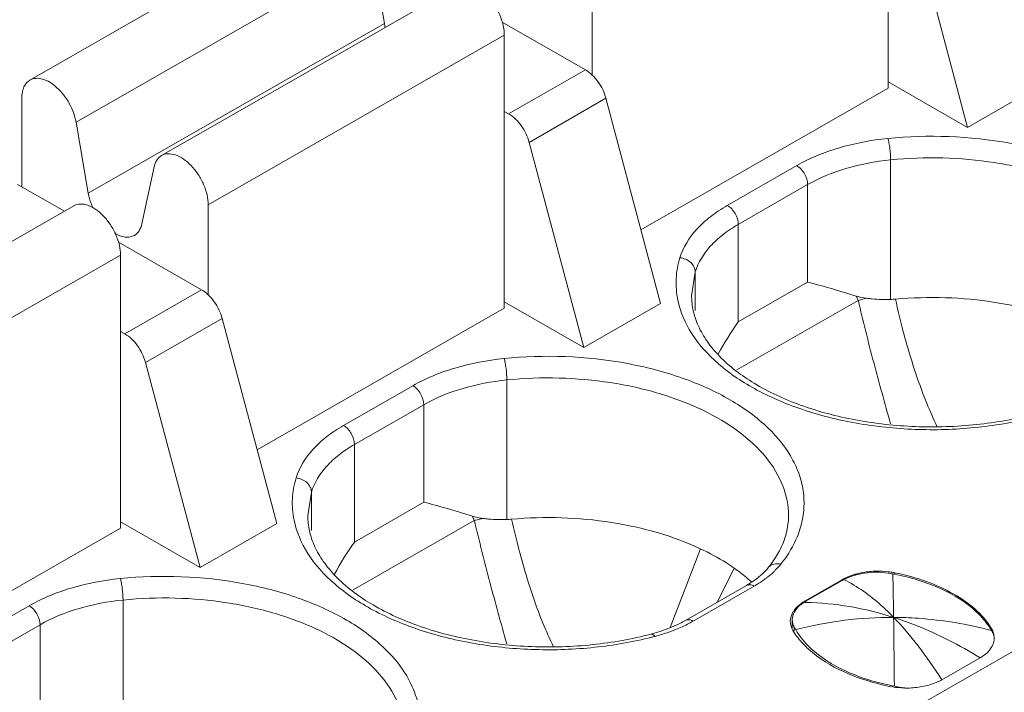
# Model space of a CAD drawing. Header units: centimetres. Extents: x -24.5 to 49.7, y -16.6 to 18.4.
# Tile 108 of 248: x -11.347 to -10.9, y -8.167 to -7.862. Entities that reach past the tile are written whole.
import ezdxf

# ---------------------------------------------------------------- set-up
doc = ezdxf.new("R2010")
doc.units = ezdxf.units.CM
doc.header["$MEASUREMENT"] = 0
doc.layers.add('layer 1', color=7, linetype='Continuous')

msp = doc.modelspace()

# ---------------------------------------------------------------- linework, layer by layer
at = {"layer": 'layer 1', "color": 1, "lineweight": 0}
msp.add_open_spline([(24.98821, 18.39808), (24.98821, 18.39808), (24.98821, -16.60193), (24.98821, -16.60193), (24.98821, -16.60193), (-24.51772, -16.60193), (-24.51772, -16.60193), (-24.51772, -16.60193), (-24.51772, 18.39808), (-24.51772, 18.39808), (-24.51772, 18.39808), (24.98821, 18.39808), (24.98821, 18.39808)], degree=3, knots=[0, 0, 0, 0, 0.25, 0.25, 0.25, 0.5, 0.5, 0.5, 0.75, 0.75, 0.75, 1, 1, 1, 1], dxfattribs=at)
at = {"layer": 'layer 1', "color": 5, "lineweight": 0}
msp.add_open_spline([(-23.26688, 17.18067), (-23.26688, 17.18067), (-23.26688, -15.60944), (-23.26688, -15.60944), (-23.26688, -15.60944), (23.98644, -15.60944), (23.98644, -15.60944)], degree=3, knots=[0, 0, 0, 0, 0.5, 0.5, 0.5, 1, 1, 1, 1], dxfattribs=at)
at = {"layer": 'layer 1', "lineweight": 9}
for points in [[(-15.1136, -11.88825), (-15.1136, -11.88825), (-7.7056, -7.63919), (-7.7056, -7.63919)], [(-7.69027, -7.64798), (-7.69027, -7.64798), (-15.09828, -11.89705), (-15.09828, -11.89705)], [(-15.01708, -11.94361), (-15.01708, -11.94361), (-7.61107, -7.6957), (-7.61107, -7.6957)], [(-7.57273, -7.75186), (-7.57273, -7.75186), (-14.96955, -11.9945), (-14.96955, -11.9945)], [(-10.95314, -7.89339), (-10.95314, -7.89339), (-10.95314, -7.76964), (-10.95314, -7.76964)], [(-10.88023, -7.89917), (-10.88023, -7.89917), (-10.90708, -7.79829), (-10.90708, -7.79829)], [(-11.342, -7.88977), (-11.342, -7.88977), (-11.20784, -7.81282), (-11.20784, -7.81282)], [(-10.94186, -7.81824), (-10.94186, -7.81824), (-10.91711, -7.9112), (-10.91711, -7.9112)], [(-11.18697, -7.8319), (-11.18697, -7.8319), (-11.32113, -7.90885), (-11.32113, -7.90885)], [(-11.18141, -7.86413), (-11.18141, -7.86413), (-11.18697, -7.8319), (-11.18697, -7.8319)], [(-14.93426, -12.08187), (-14.93426, -12.08187), (-7.53905, -7.84015), (-7.53905, -7.84015)], [(-11.28237, -7.92397), (-11.28237, -7.92397), (-11.14821, -7.84702), (-11.14821, -7.84702)], [(-11.0873, -7.84658), (-11.0873, -7.84658), (-11.0873, -7.88758), (-11.0873, -7.88758)], [(-11.31557, -7.94108), (-11.31557, -7.94108), (-11.18141, -7.86413), (-11.18141, -7.86413)], [(-11.18141, -7.86413), (-11.18132, -7.86467), (-11.18121, -7.86521), (-11.18108, -7.86574)], [(-11.09033, -7.88511), (-11.09033, -7.88511), (-11.12797, -7.86353), (-11.12797, -7.86353)], [(-11.12705, -7.86939), (-11.12705, -7.86939), (-11.26121, -7.94634), (-11.26121, -7.94634)], [(-11.12705, -7.99315), (-11.12705, -7.99315), (-11.12705, -7.86939), (-11.12705, -7.86939)], [(-11.12511, -7.90506), (-11.12511, -7.90506), (-11.09033, -7.88511), (-11.09033, -7.88511)], [(-14.9151, -12.1313), (-14.9151, -12.1313), (-7.52411, -7.89201), (-7.52411, -7.89201)], [(-10.95314, -7.89054), (-10.95314, -7.89054), (-10.91711, -7.9112), (-10.91711, -7.9112)], [(-11.06513, -7.95763), (-11.06513, -7.95763), (-10.95314, -7.89339), (-10.95314, -7.89339)], [(-10.91711, -7.9112), (-10.91711, -7.9112), (-10.89227, -7.89695), (-10.89227, -7.89695)], [(-11.34568, -7.93815), (-11.34568, -7.93815), (-11.34568, -7.89789), (-11.34568, -7.89789)], [(-11.08099, -7.89804), (-11.08099, -7.89804), (-11.11577, -7.91799), (-11.11577, -7.91799)], [(-11.05624, -7.991), (-11.05624, -7.991), (-11.08099, -7.89804), (-11.08099, -7.89804)], [(-11.12705, -7.90395), (-11.12705, -7.90395), (-11.12511, -7.90506), (-11.12511, -7.90506)], [(-11.32113, -7.90885), (-11.32113, -7.90885), (-11.31557, -7.94108), (-11.31557, -7.94108)], [(-11.11577, -7.91799), (-11.11577, -7.91799), (-11.09103, -8.01096), (-11.09103, -8.01096)], [(-10.95199, -7.92596), (-10.95199, -7.92596), (-10.95199, -7.9892), (-10.95199, -7.9892)], [(-11.29132, -7.955), (-11.29132, -7.955), (-11.28576, -7.92914), (-11.28576, -7.92914)], [(-11.026, -7.94658), (-11.026, -7.94658), (-10.99457, -7.92855), (-10.99457, -7.92855)], [(-11.32639, -7.94922), (-11.32639, -7.94922), (-11.34762, -7.93704), (-11.34762, -7.93704)], [(-10.9896, -7.93716), (-10.9896, -7.93716), (-11.02103, -7.95519), (-11.02103, -7.95519)], [(-10.9896, -7.98138), (-10.9896, -7.98138), (-10.9896, -7.93716), (-10.9896, -7.93716)], [(-11.45628, -8.02372), (-11.45628, -8.02372), (-11.32212, -7.94678), (-11.32212, -7.94678)], [(-11.26121, -7.94634), (-11.26121, -7.94634), (-11.26121, -7.98733), (-11.26121, -7.98733)], [(-11.02103, -7.95519), (-11.02103, -7.95519), (-11.02103, -7.99941), (-11.02103, -7.99941)], [(-11.26424, -7.98486), (-11.26424, -7.98486), (-11.30188, -7.96327), (-11.30188, -7.96327)], [(-11.30096, -7.96914), (-11.30096, -7.96914), (-11.43512, -8.04609), (-11.43512, -8.04609)], [(-11.30096, -8.0929), (-11.30096, -8.0929), (-11.30096, -7.96914), (-11.30096, -7.96914)], [(-11.04056, -7.97675), (-11.04056, -7.97675), (-11.04218, -7.9875), (-11.04218, -7.9875)], [(-11.04056, -7.99425), (-11.04056, -7.99425), (-11.04056, -7.97675), (-11.04056, -7.97675)], [(-11.02103, -7.99941), (-11.02103, -7.99941), (-10.9896, -7.98138), (-10.9896, -7.98138)], [(-11.29903, -8.00481), (-11.29903, -8.00481), (-11.26424, -7.98486), (-11.26424, -7.98486)], [(-11.12705, -7.99029), (-11.12705, -7.99029), (-11.09103, -8.01096), (-11.09103, -8.01096)], [(-10.96677, -7.98961), (-10.96677, -7.98961), (-11.02169, -8.02111), (-11.02169, -8.02111)], [(-10.96758, -7.98767), (-10.96732, -7.98832), (-10.96705, -7.98897), (-10.96677, -7.98961)], [(-10.96294, -7.98868), (-10.96294, -7.98868), (-10.96677, -7.98961), (-10.96677, -7.98961)], [(-10.95199, -7.9892), (-10.95127, -7.98918), (-10.95055, -7.98913), (-10.94982, -7.98907)], [(-14.88686, -12.20355), (-14.88686, -12.20355), (-7.54291, -7.99124), (-7.54291, -7.99124)], [(-11.23904, -8.05738), (-11.23904, -8.05738), (-11.12705, -7.99315), (-11.12705, -7.99315)], [(-11.09103, -8.01096), (-11.09103, -8.01096), (-11.05624, -7.991), (-11.05624, -7.991)], [(-11.2549, -7.99779), (-11.2549, -7.99779), (-11.28969, -8.01774), (-11.28969, -8.01774)], [(-11.23015, -8.09076), (-11.23015, -8.09076), (-11.2549, -7.99779), (-11.2549, -7.99779)], [(-11.02103, -7.99941), (-11.02437, -8.00406), (-11.0274, -8.00894), (-11.03008, -8.014)], [(-7.53917, -8.00091), (-7.53917, -8.00091), (-14.88585, -12.2148), (-14.88585, -12.2148)], [(-11.30096, -8.0037), (-11.30096, -8.0037), (-11.29903, -8.00481), (-11.29903, -8.00481)], [(-14.88518, -12.22255), (-14.88518, -12.22255), (-7.53658, -8.00757), (-7.53658, -8.00757)], [(-14.88501, -12.22285), (-14.88501, -12.22285), (-7.53646, -8.0079), (-7.53646, -8.0079)], [(-11.28969, -8.01774), (-11.28969, -8.01774), (-11.26494, -8.11071), (-11.26494, -8.11071)], [(-12.42393, -9.02486), (-12.42393, -9.02486), (-10.67985, -8.02449), (-10.67985, -8.02449)], [(-11.12591, -8.08896), (-11.12591, -8.08896), (-11.12591, -8.02571), (-11.12591, -8.02571)], [(-11.1999, -8.04633), (-11.1999, -8.04633), (-11.16848, -8.02831), (-11.16848, -8.02831)], [(-11.16351, -8.03691), (-11.16351, -8.03691), (-11.19493, -8.05494), (-11.19493, -8.05494)], [(-11.16351, -8.08113), (-11.16351, -8.08113), (-11.16351, -8.03691), (-11.16351, -8.03691)], [(-10.66991, -8.0417), (-10.66991, -8.0417), (-12.41399, -9.04207), (-12.41399, -9.04207)], [(-11.19493, -8.05494), (-11.19493, -8.05494), (-11.19493, -8.09916), (-11.19493, -8.09916)], [(-11.21447, -8.07651), (-11.21447, -8.07651), (-11.21609, -8.08725), (-11.21609, -8.08725)], [(-11.21447, -8.094), (-11.21447, -8.094), (-11.21447, -8.07651), (-11.21447, -8.07651)], [(-11.19493, -8.09916), (-11.19493, -8.09916), (-11.16351, -8.08113), (-11.16351, -8.08113)], [(-11.14149, -8.08742), (-11.14116, -8.08752), (-11.14083, -8.08762), (-11.14049, -8.0877)], [(-11.14149, -8.08742), (-11.14123, -8.08808), (-11.14096, -8.08871), (-11.14068, -8.08935)], [(-11.13686, -8.08843), (-11.13686, -8.08843), (-11.14068, -8.08935), (-11.14068, -8.08935)], [(-11.12591, -8.08896), (-11.12518, -8.08893), (-11.12446, -8.08888), (-11.12374, -8.08882)], [(-11.41295, -8.15713), (-11.41295, -8.15713), (-11.30096, -8.0929), (-11.30096, -8.0929)], [(-11.30096, -8.09004), (-11.30096, -8.09004), (-11.26494, -8.11071), (-11.26494, -8.11071)], [(-11.26494, -8.11071), (-11.26494, -8.11071), (-11.23015, -8.09076), (-11.23015, -8.09076)], [(-11.14068, -8.08935), (-11.14068, -8.08935), (-11.1956, -8.12086), (-11.1956, -8.12086)], [(-11.19493, -8.09916), (-11.19828, -8.10381), (-11.20131, -8.10869), (-11.20398, -8.11375)], [(-11.0382, -8.10222), (-11.0382, -8.10222), (-11.05196, -8.13798), (-11.05196, -8.13798)], [(-11.03047, -8.12635), (-11.03047, -8.12635), (-11.02288, -8.11101), (-11.02288, -8.11101)], [(-11.00727, -8.11058), (-11.00638, -8.10947), (-11.00553, -8.10832), (-11.00474, -8.10713)], [(-10.95306, -8.11264), (-10.95487, -8.11242), (-10.9567, -8.11233), (-10.95852, -8.11237)], [(-10.951, -8.11362), (-10.95172, -8.11348), (-10.95244, -8.11336), (-10.95317, -8.11325)], [(-10.95091, -8.11296), (-10.95162, -8.11283), (-10.95233, -8.11273), (-10.95306, -8.11264)], [(-10.95088, -8.11903), (-10.95092, -8.11722), (-10.95095, -8.11542), (-10.951, -8.11361)], [(-10.95022, -8.11377), (-10.95048, -8.11372), (-10.95074, -8.11367), (-10.951, -8.11362)], [(-10.95007, -8.11312), (-10.95034, -8.11306), (-10.95062, -8.11301), (-10.95091, -8.11296)], [(-10.95007, -8.11312), (-10.95007, -8.11312), (-10.95007, -8.11362), (-10.95007, -8.11362)], [(-11.045, -8.13469), (-11.045, -8.13469), (-11.01734, -8.11883), (-11.01734, -8.11883)], [(-11.01384, -8.11916), (-11.01384, -8.11916), (-11.04151, -8.13503), (-11.04151, -8.13503)], [(-11.01734, -8.11883), (-11.01652, -8.11835), (-11.01572, -8.11787), (-11.01494, -8.11736)], [(-11.01488, -8.11739), (-11.01503, -8.11725), (-11.01518, -8.11711), (-11.01534, -8.11698)], [(-10.97388, -8.1162), (-10.97388, -8.1162), (-10.99078, -8.12588), (-10.99078, -8.12588)], [(-10.99038, -8.12604), (-10.99038, -8.12604), (-10.97398, -8.11663), (-10.97398, -8.11663)], [(-10.97321, -8.1162), (-10.97347, -8.11635), (-10.97374, -8.11649), (-10.974, -8.11664)], [(-10.9739, -8.1162), (-10.9739, -8.1162), (-10.97398, -8.11663), (-10.97398, -8.11663)], [(-10.97339, -8.11592), (-10.97355, -8.11601), (-10.97372, -8.1161), (-10.97388, -8.1162)], [(-10.95065, -8.13331), (-10.95072, -8.12855), (-10.95079, -8.12379), (-10.95088, -8.11903)], [(-11.37381, -8.14608), (-11.37381, -8.14608), (-11.34239, -8.12806), (-11.34239, -8.12806)], [(-11.29982, -8.18871), (-11.29982, -8.18871), (-11.29982, -8.12546), (-11.29982, -8.12546)], [(-10.99078, -8.12588), (-10.99099, -8.12601), (-10.99121, -8.12614), (-10.99142, -8.12627)], [(-10.99039, -8.12604), (-10.99065, -8.12619), (-10.99091, -8.12634), (-10.99116, -8.1265)], [(-10.99043, -8.12651), (-10.99068, -8.12651), (-10.99092, -8.12651), (-10.99116, -8.1265)], [(-10.99078, -8.12588), (-10.99078, -8.12588), (-10.99078, -8.1265), (-10.99078, -8.1265)], [(-10.99039, -8.1265), (-10.99039, -8.1265), (-10.99039, -8.12604), (-10.99039, -8.12604)], [(-11.33742, -8.13667), (-11.33742, -8.13667), (-11.36885, -8.15469), (-11.36885, -8.15469)], [(-11.33742, -8.18088), (-11.33742, -8.18088), (-11.33742, -8.13667), (-11.33742, -8.13667)], [(-11.04408, -8.13642), (-11.04321, -8.13598), (-11.04235, -8.13551), (-11.04151, -8.13503)], [(-10.9974, -8.13414), (-10.99745, -8.13447), (-10.99747, -8.13481), (-10.99747, -8.13514)], [(-10.99653, -8.13372), (-10.99655, -8.13393), (-10.99656, -8.13414), (-10.99656, -8.13434)], [(-10.99656, -8.13814), (-10.99656, -8.13814), (-10.99656, -8.13434), (-10.99656, -8.13434)], [(-10.99656, -8.13434), (-10.99656, -8.13452), (-10.99655, -8.1347), (-10.99654, -8.13488)], [(-10.9957, -8.13954), (-10.9957, -8.13954), (-10.9957, -8.13765), (-10.9957, -8.13765)], [(-10.9957, -8.13765), (-10.99563, -8.13778), (-10.99556, -8.13792), (-10.99549, -8.13805)], [(-11.06063, -8.1409), (-11.06013, -8.14078), (-11.05965, -8.14064), (-11.05916, -8.1405)], [(-11.06031, -8.14232), (-11.05979, -8.14219), (-11.05927, -8.14206), (-11.05875, -8.14192)], [(-11.05916, -8.1405), (-11.05772, -8.1401), (-11.05631, -8.13965), (-11.05491, -8.13915)], [(-11.05875, -8.14192), (-11.05666, -8.14137), (-11.05458, -8.14074), (-11.05254, -8.14002)], [(-10.99684, -8.13818), (-10.99669, -8.13854), (-10.99652, -8.1389), (-10.99631, -8.13925)], [(-10.99631, -8.13925), (-10.99626, -8.13934), (-10.9962, -8.13945), (-10.99614, -8.13954)], [(-10.99549, -8.13805), (-10.99541, -8.13819), (-10.99534, -8.13833), (-10.99526, -8.13846)], [(-10.99526, -8.13846), (-10.99518, -8.13859), (-10.99511, -8.13873), (-10.99503, -8.13887)], [(-10.90628, -8.13927), (-10.90643, -8.13901), (-10.90658, -8.13875), (-10.90673, -8.13851)], [(-10.90641, -8.13927), (-10.90641, -8.13927), (-10.90641, -8.13816), (-10.90641, -8.13816)], [(-10.90605, -8.13968), (-10.90612, -8.13954), (-10.9062, -8.1394), (-10.90628, -8.13927)], [(-10.90561, -8.14053), (-10.90575, -8.14024), (-10.9059, -8.13996), (-10.90605, -8.13968)], [(-10.90538, -8.14048), (-10.90529, -8.14083), (-10.90522, -8.14118), (-10.90518, -8.14153)], [(-10.99061, -8.14639), (-10.99014, -8.14686), (-10.98966, -8.14731), (-10.98917, -8.14776)], [(-10.91146, -8.15164), (-10.91146, -8.15164), (-10.92878, -8.16157), (-10.92878, -8.16157)], [(-10.95249, -8.16459), (-10.95068, -8.16495), (-10.94885, -8.16518), (-10.94701, -8.16528)], [(-10.9524, -8.1641), (-10.95171, -8.16425), (-10.951, -8.16439), (-10.95031, -8.16452)], [(-10.95031, -8.16452), (-10.95031, -8.16452), (-10.94887, -8.16479), (-10.94887, -8.16479)], [(-10.94887, -8.16479), (-10.94887, -8.16479), (-10.94814, -8.16493), (-10.94814, -8.16493)], [(-10.94701, -8.16528), (-10.94609, -8.16534), (-10.94518, -8.16535), (-10.94426, -8.16534)], [(-10.94555, -8.16532), (-10.94555, -8.16532), (-10.94422, -8.16537), (-10.94422, -8.16537)]]:
    msp.add_open_spline(points, degree=3, dxfattribs=at)
for points, knots in [([(-11.12705, -7.86939), (-11.12705, -7.86788), (-11.12725, -7.86638), (-11.12759, -7.86491), (-11.12795, -7.86329), (-11.12848, -7.86173), (-11.12914, -7.86021), (-11.12981, -7.85863), (-11.13064, -7.85712), (-11.13158, -7.85568), (-11.1325, -7.85428), (-11.13353, -7.85294), (-11.13469, -7.85172), (-11.13576, -7.85059), (-11.13693, -7.84955), (-11.13822, -7.84866), (-11.13934, -7.84788), (-11.14056, -7.84722), (-11.14185, -7.84677), (-11.14295, -7.84639), (-11.14411, -7.84615), (-11.14528, -7.84621), (-11.14631, -7.84625), (-11.14733, -7.84652), (-11.14821, -7.84702)], [0, 0, 0, 0, 0.125, 0.125, 0.125, 0.25, 0.25, 0.25, 0.375, 0.375, 0.375, 0.5, 0.5, 0.5, 0.625, 0.625, 0.625, 0.75, 0.75, 0.75, 0.875, 0.875, 0.875, 1, 1, 1, 1]), ([(-11.08099, -7.89804), (-11.08171, -7.89534), (-11.08297, -7.89277), (-11.08463, -7.89046), (-11.08618, -7.88832), (-11.08807, -7.88641), (-11.09033, -7.88511)], [0, 0, 0, 0, 0.5, 0.5, 0.5, 1, 1, 1, 1]), ([(-11.34568, -7.89789), (-11.34568, -7.89699), (-11.34561, -7.89609), (-11.34544, -7.8952), (-11.34528, -7.89441), (-11.34506, -7.89363), (-11.34472, -7.89289), (-11.34442, -7.89223), (-11.34404, -7.89161), (-11.34356, -7.89106), (-11.34311, -7.89055), (-11.34259, -7.89011), (-11.342, -7.88977)], [0, 0, 0, 0, 0.25, 0.25, 0.25, 0.5, 0.5, 0.5, 0.75, 0.75, 0.75, 1, 1, 1, 1]), ([(-11.342, -7.88977), (-11.3412, -7.88932), (-11.34029, -7.88906), (-11.33936, -7.88898), (-11.33833, -7.88889), (-11.3373, -7.88903), (-11.3363, -7.88932), (-11.33514, -7.88964), (-11.33405, -7.89015), (-11.33302, -7.89076), (-11.33185, -7.89146), (-11.33076, -7.89229), (-11.32976, -7.89322), (-11.32751, -7.89526), (-11.32566, -7.89772), (-11.32418, -7.90039), (-11.32272, -7.90304), (-11.32164, -7.9059), (-11.32113, -7.90885)], [0, 0, 0, 0, 0.166667, 0.166667, 0.166667, 0.333333, 0.333333, 0.333333, 0.5, 0.5, 0.5, 0.666667, 0.666667, 0.666667, 0.833333, 0.833333, 0.833333, 1, 1, 1, 1]), ([(-11.12511, -7.90506), (-11.12285, -7.90636), (-11.12095, -7.90827), (-11.11941, -7.91041), (-11.11775, -7.91272), (-11.1165, -7.91529), (-11.11577, -7.91799)], [0, 0, 0, 0, 0.5, 0.5, 0.5, 1, 1, 1, 1]), ([(-10.81935, -7.99415), (-10.81849, -7.99157), (-10.81789, -7.9889), (-10.81757, -7.98619), (-10.81727, -7.98353), (-10.81724, -7.98083), (-10.81748, -7.97817), (-10.81774, -7.97546), (-10.81828, -7.97278), (-10.81909, -7.97019), (-10.81991, -7.96749), (-10.82102, -7.96488), (-10.82234, -7.96238), (-10.82523, -7.95693), (-10.82917, -7.95203), (-10.83363, -7.94773), (-10.83875, -7.94278), (-10.84457, -7.93862), (-10.8507, -7.93505), (-10.85764, -7.93102), (-10.86501, -7.92775), (-10.87257, -7.92508), (-10.88083, -7.92217), (-10.88933, -7.91998), (-10.89796, -7.9184), (-10.91615, -7.91506), (-10.93492, -7.9144), (-10.95329, -7.91624)], [0, 0, 0, 0, 0.111111, 0.111111, 0.111111, 0.222222, 0.222222, 0.222222, 0.333333, 0.333333, 0.333333, 0.444444, 0.444444, 0.444444, 0.555556, 0.555556, 0.555556, 0.666667, 0.666667, 0.666667, 0.777778, 0.777778, 0.777778, 0.888889, 0.888889, 0.888889, 1, 1, 1, 1]), ([(-10.95329, -7.91624), (-10.96082, -7.91699), (-10.9683, -7.9184), (-10.97558, -7.92057), (-10.98218, -7.92255), (-10.98861, -7.92514), (-10.99457, -7.92855)], [0, 0, 0, 0, 0.5, 0.5, 0.5, 1, 1, 1, 1]), ([(-10.95199, -7.92595), (-10.95199, -7.92421), (-10.95214, -7.92246), (-10.95235, -7.92073), (-10.95246, -7.91988), (-10.95259, -7.91903), (-10.95274, -7.91819), (-10.95287, -7.91753), (-10.95301, -7.91688), (-10.9532, -7.91623)], [0, 0, 0, 0, 0.333333, 0.333333, 0.333333, 0.666667, 0.666667, 0.666667, 1, 1, 1, 1]), ([(-11.28237, -7.92397), (-11.28149, -7.92347), (-11.28047, -7.92321), (-11.27944, -7.92316), (-11.27827, -7.92311), (-11.27711, -7.92334), (-11.27601, -7.92372), (-11.27471, -7.92418), (-11.2735, -7.92484), (-11.27238, -7.92562), (-11.27109, -7.9265), (-11.26992, -7.92754), (-11.26885, -7.92867), (-11.26769, -7.9299), (-11.26666, -7.93122), (-11.26573, -7.93264), (-11.2648, -7.93407), (-11.26397, -7.93558), (-11.26329, -7.93716), (-11.26264, -7.93867), (-11.26211, -7.94025), (-11.26174, -7.94186), (-11.26141, -7.94333), (-11.26121, -7.94484), (-11.26121, -7.94634)], [0, 0, 0, 0, 0.125, 0.125, 0.125, 0.25, 0.25, 0.25, 0.375, 0.375, 0.375, 0.5, 0.5, 0.5, 0.625, 0.625, 0.625, 0.75, 0.75, 0.75, 0.875, 0.875, 0.875, 1, 1, 1, 1]), ([(-11.28576, -7.92914), (-11.28553, -7.92805), (-11.28513, -7.92697), (-11.28451, -7.92602), (-11.28396, -7.92519), (-11.28323, -7.92446), (-11.28237, -7.92397)], [0, 0, 0, 0, 0.5, 0.5, 0.5, 1, 1, 1, 1]), ([(-10.95199, -7.92596), (-10.95886, -7.92664), (-10.96568, -7.92792), (-10.9723, -7.9299), (-10.97832, -7.93169), (-10.98418, -7.93405), (-10.9896, -7.93716)], [0, 0, 0, 0, 0.5, 0.5, 0.5, 1, 1, 1, 1]), ([(-10.82434, -7.9875), (-10.82434, -7.98292), (-10.82527, -7.9783), (-10.82692, -7.97399), (-10.82872, -7.96931), (-10.83138, -7.965), (-10.83453, -7.96112), (-10.83809, -7.95673), (-10.84229, -7.95289), (-10.84681, -7.9495), (-10.85192, -7.94568), (-10.85744, -7.94245), (-10.86318, -7.93968), (-10.86953, -7.93662), (-10.87613, -7.93413), (-10.88287, -7.93212), (-10.8901, -7.92995), (-10.89749, -7.92833), (-10.90494, -7.92718), (-10.91269, -7.92598), (-10.92051, -7.92529), (-10.92836, -7.92509), (-10.93625, -7.92489), (-10.94415, -7.92517), (-10.95199, -7.92596)], [0, 0, 0, 0, 0.125, 0.125, 0.125, 0.25, 0.25, 0.25, 0.375, 0.375, 0.375, 0.5, 0.5, 0.5, 0.625, 0.625, 0.625, 0.75, 0.75, 0.75, 0.875, 0.875, 0.875, 1, 1, 1, 1]), ([(-10.9896, -7.93716), (-10.9896, -7.93545), (-10.99018, -7.93378), (-10.99106, -7.93226), (-10.99193, -7.93075), (-10.9931, -7.9294), (-10.99457, -7.92855)], [0, 0, 0, 0, 0.5, 0.5, 0.5, 1, 1, 1, 1]), ([(-11.31557, -7.94108), (-11.31548, -7.94165), (-11.31536, -7.9422), (-11.31522, -7.94276), (-11.31478, -7.94451), (-11.31415, -7.94623), (-11.31338, -7.94787)], [0, 0, 0, 0, 0.5, 0.5, 0.5, 1, 1, 1, 1]), ([(-11.30096, -7.96914), (-11.30096, -7.96763), (-11.30116, -7.96613), (-11.30149, -7.96467), (-11.30186, -7.96305), (-11.30239, -7.96148), (-11.30305, -7.95996), (-11.30373, -7.95838), (-11.30455, -7.95687), (-11.30548, -7.95543), (-11.3064, -7.95403), (-11.30744, -7.95269), (-11.3086, -7.95147), (-11.30967, -7.95034), (-11.31085, -7.9493), (-11.31213, -7.94841), (-11.31326, -7.94763), (-11.31446, -7.94697), (-11.31576, -7.94652), (-11.31686, -7.94614), (-11.31803, -7.94591), (-11.31919, -7.94596), (-11.32021, -7.94601), (-11.32125, -7.94627), (-11.32212, -7.94678)], [0, 0, 0, 0, 0.125, 0.125, 0.125, 0.25, 0.25, 0.25, 0.375, 0.375, 0.375, 0.5, 0.5, 0.5, 0.625, 0.625, 0.625, 0.75, 0.75, 0.75, 0.875, 0.875, 0.875, 1, 1, 1, 1]), ([(-11.026, -7.94658), (-11.02867, -7.94812), (-11.03126, -7.94983), (-11.03369, -7.95173), (-11.03592, -7.95347), (-11.03802, -7.95538), (-11.03993, -7.95749), (-11.04328, -7.9612), (-11.04604, -7.96557), (-11.04749, -7.97031)], [0, 0, 0, 0, 0.333333, 0.333333, 0.333333, 0.666667, 0.666667, 0.666667, 1, 1, 1, 1]), ([(-11.026, -7.94658), (-11.02452, -7.94743), (-11.02335, -7.94877), (-11.02248, -7.95028), (-11.0216, -7.9518), (-11.02103, -7.95348), (-11.02103, -7.95519)], [0, 0, 0, 0, 0.5, 0.5, 0.5, 1, 1, 1, 1]), ([(-11.2947, -7.96016), (-11.29385, -7.95967), (-11.29312, -7.95895), (-11.29257, -7.95811), (-11.29194, -7.95717), (-11.29156, -7.95609), (-11.29132, -7.955)], [0, 0, 0, 0, 0.5, 0.5, 0.5, 1, 1, 1, 1]), ([(-11.30364, -7.9592), (-11.30217, -7.96007), (-11.30052, -7.96075), (-11.29881, -7.96093), (-11.29808, -7.96101), (-11.29735, -7.961), (-11.29662, -7.96086), (-11.29595, -7.96074), (-11.29529, -7.9605), (-11.2947, -7.96016)], [0, 0, 0, 0, 0.333333, 0.333333, 0.333333, 0.666667, 0.666667, 0.666667, 1, 1, 1, 1]), ([(-11.02103, -7.95519), (-11.02346, -7.95659), (-11.02581, -7.95814), (-11.02802, -7.95987), (-11.03005, -7.96145), (-11.03196, -7.96318), (-11.0337, -7.96511), (-11.03673, -7.96847), (-11.03925, -7.97245), (-11.04056, -7.97675)], [0, 0, 0, 0, 0.333333, 0.333333, 0.333333, 0.666667, 0.666667, 0.666667, 1, 1, 1, 1]), ([(-11.04749, -7.97031), (-11.04843, -7.9734), (-11.049, -7.97662), (-11.04916, -7.97986), (-11.04932, -7.98308), (-11.04907, -7.98631), (-11.04843, -7.98946)], [0, 0, 0, 0, 0.5, 0.5, 0.5, 1, 1, 1, 1]), ([(-11.04056, -7.97675), (-11.04056, -7.97599), (-11.04075, -7.97521), (-11.04109, -7.9745), (-11.04145, -7.97374), (-11.04197, -7.97306), (-11.04259, -7.97248), (-11.04392, -7.97126), (-11.04571, -7.97048), (-11.04749, -7.97031)], [0, 0, 0, 0, 0.333333, 0.333333, 0.333333, 0.666667, 0.666667, 0.666667, 1, 1, 1, 1]), ([(-10.96758, -7.98767), (-10.97152, -7.98647), (-10.97547, -7.98528), (-10.97941, -7.98414), (-10.98279, -7.98316), (-10.98619, -7.98222), (-10.9896, -7.98138)], [0, 0, 0, 0, 0.5, 0.5, 0.5, 1, 1, 1, 1]), ([(-11.2549, -7.99779), (-11.25563, -7.99509), (-11.25688, -7.99251), (-11.25854, -7.99022), (-11.26008, -7.98807), (-11.26198, -7.98616), (-11.26424, -7.98486)], [0, 0, 0, 0, 0.5, 0.5, 0.5, 1, 1, 1, 1]), ([(-11.04843, -7.98946), (-11.04734, -7.99479), (-11.04511, -7.99992), (-11.04218, -8.00455), (-11.03886, -8.00978), (-11.03466, -8.01437), (-11.03, -8.01841), (-11.02468, -8.02303), (-11.01876, -8.02693), (-11.01256, -8.03026), (-11.00561, -8.034), (-10.9983, -8.03702), (-10.9908, -8.03948), (-10.98267, -8.04215), (-10.97434, -8.04414), (-10.96591, -8.04555), (-10.9571, -8.04704), (-10.94818, -8.04789), (-10.93924, -8.04816), (-10.93024, -8.04843), (-10.92122, -8.0481), (-10.91225, -8.04715), (-10.90354, -8.04622), (-10.89489, -8.04472), (-10.8864, -8.04258)], [0, 0, 0, 0, 0.125, 0.125, 0.125, 0.25, 0.25, 0.25, 0.375, 0.375, 0.375, 0.5, 0.5, 0.5, 0.625, 0.625, 0.625, 0.75, 0.75, 0.75, 0.875, 0.875, 0.875, 1, 1, 1, 1]), ([(-11.04218, -7.9875), (-11.04218, -7.9898), (-11.04192, -7.99211), (-11.04142, -7.99437), (-11.04089, -7.99675), (-11.0401, -7.99907), (-11.0391, -8.00129), (-11.03801, -8.0037), (-11.03667, -8.006), (-11.03516, -8.00816), (-11.0335, -8.01055), (-11.03163, -8.01278), (-11.02962, -8.01487), (-11.02498, -8.01966), (-11.0196, -8.02371), (-11.01388, -8.02718), (-11.00723, -8.03121), (-11.00014, -8.03446), (-10.99284, -8.0371), (-10.98473, -8.04004), (-10.97637, -8.04224), (-10.9679, -8.04383), (-10.95894, -8.0455), (-10.94984, -8.04648), (-10.94073, -8.04683), (-10.9315, -8.04718), (-10.92226, -8.04689), (-10.91307, -8.04593), (-10.90418, -8.04499), (-10.89535, -8.04343), (-10.88672, -8.04116)], [0, 0, 0, 0, 0.1, 0.1, 0.1, 0.2, 0.2, 0.2, 0.3, 0.3, 0.3, 0.4, 0.4, 0.4, 0.5, 0.5, 0.5, 0.6, 0.6, 0.6, 0.7, 0.7, 0.7, 0.8, 0.8, 0.8, 0.9, 0.9, 0.9, 1, 1, 1, 1]), ([(-10.96294, -7.98868), (-10.96335, -7.98862), (-10.96375, -7.98856), (-10.96415, -7.98848), (-10.96531, -7.98828), (-10.96646, -7.98801), (-10.96758, -7.98767)], [0, 0, 0, 0, 0.5, 0.5, 0.5, 1, 1, 1, 1]), ([(-10.96671, -7.98959), (-10.96449, -7.999), (-10.96215, -8.00838), (-10.95968, -8.01772), (-10.95722, -8.02702), (-10.95462, -8.03629), (-10.95207, -8.04555)], [0, 0, 0, 0, 0.5, 0.5, 0.5, 1, 1, 1, 1]), ([(-10.96294, -7.98868), (-10.96208, -7.9888), (-10.96121, -7.98891), (-10.96033, -7.98899), (-10.95756, -7.98925), (-10.95477, -7.98931), (-10.95199, -7.9892)], [0, 0, 0, 0, 0.5, 0.5, 0.5, 1, 1, 1, 1]), ([(-10.86429, -8.00246), (-10.87043, -7.99958), (-10.87683, -7.99722), (-10.88334, -7.9953), (-10.8903, -7.99324), (-10.8974, -7.99168), (-10.90458, -7.99055), (-10.91951, -7.98821), (-10.93479, -7.98774), (-10.94982, -7.98907)], [0, 0, 0, 0, 0.333333, 0.333333, 0.333333, 0.666667, 0.666667, 0.666667, 1, 1, 1, 1]), ([(-10.94982, -7.98907), (-10.94875, -7.99401), (-10.94757, -7.99893), (-10.94627, -8.00382), (-10.9453, -8.00749), (-10.94426, -8.01114), (-10.94315, -8.01476), (-10.94206, -8.01839), (-10.94089, -8.02201), (-10.93964, -8.02558), (-10.93839, -8.02916), (-10.93706, -8.03271), (-10.93562, -8.03622), (-10.93418, -8.03972), (-10.93264, -8.04319), (-10.93102, -8.04662)], [0, 0, 0, 0, 0.2, 0.2, 0.2, 0.4, 0.4, 0.4, 0.6, 0.6, 0.6, 0.8, 0.8, 0.8, 1, 1, 1, 1]), ([(-11.29903, -8.00481), (-11.29676, -8.00611), (-11.29487, -8.00802), (-11.29332, -8.01017), (-11.29166, -8.01247), (-11.2904, -8.01504), (-11.28969, -8.01774)], [0, 0, 0, 0, 0.5, 0.5, 0.5, 1, 1, 1, 1]), ([(-11.1272, -8.01599), (-11.13473, -8.01674), (-11.14222, -8.01816), (-11.14949, -8.02033), (-11.1561, -8.02229), (-11.16253, -8.02489), (-11.16848, -8.02831)], [0, 0, 0, 0, 0.5, 0.5, 0.5, 1, 1, 1, 1]), ([(-10.99326, -8.0939), (-10.99241, -8.09132), (-10.9918, -8.08864), (-10.99149, -8.08594), (-10.99118, -8.08328), (-10.99114, -8.08058), (-10.9914, -8.07791), (-10.99165, -8.07521), (-10.9922, -8.07254), (-10.99299, -8.06995), (-10.99382, -8.06724), (-10.99493, -8.06463), (-10.99625, -8.06214), (-10.99915, -8.05668), (-11.00308, -8.05179), (-11.00754, -8.04748), (-11.01267, -8.04253), (-11.01847, -8.03837), (-11.02461, -8.0348), (-11.03156, -8.03077), (-11.03892, -8.02749), (-11.04648, -8.02483), (-11.05474, -8.02192), (-11.06324, -8.01973), (-11.07187, -8.01815), (-11.09006, -8.01481), (-11.10883, -8.01415), (-11.1272, -8.01599)], [0, 0, 0, 0, 0.111111, 0.111111, 0.111111, 0.222222, 0.222222, 0.222222, 0.333333, 0.333333, 0.333333, 0.444444, 0.444444, 0.444444, 0.555556, 0.555556, 0.555556, 0.666667, 0.666667, 0.666667, 0.777778, 0.777778, 0.777778, 0.888889, 0.888889, 0.888889, 1, 1, 1, 1]), ([(-11.12591, -8.02571), (-11.12591, -8.02396), (-11.12604, -8.02221), (-11.12626, -8.02047), (-11.12637, -8.01962), (-11.1265, -8.01878), (-11.12665, -8.01794), (-11.12678, -8.01728), (-11.12692, -8.01662), (-11.12712, -8.01598)], [0, 0, 0, 0, 0.333333, 0.333333, 0.333333, 0.666667, 0.666667, 0.666667, 1, 1, 1, 1]), ([(-11.12591, -8.02571), (-11.13277, -8.0264), (-11.13959, -8.02767), (-11.14622, -8.02965), (-11.15223, -8.03144), (-11.15808, -8.03381), (-11.16351, -8.03691)], [0, 0, 0, 0, 0.5, 0.5, 0.5, 1, 1, 1, 1]), ([(-10.99825, -8.08725), (-10.99825, -8.08266), (-10.99918, -8.07805), (-11.00083, -8.07374), (-11.00263, -8.06906), (-11.00529, -8.06475), (-11.00844, -8.06087), (-11.01201, -8.05648), (-11.0162, -8.05264), (-11.02072, -8.04925), (-11.02583, -8.04543), (-11.03135, -8.0422), (-11.03709, -8.03943), (-11.04343, -8.03637), (-11.05004, -8.03388), (-11.05678, -8.03187), (-11.06401, -8.0297), (-11.07139, -8.02808), (-11.07885, -8.02693), (-11.0866, -8.02573), (-11.09443, -8.02504), (-11.10226, -8.02484), (-11.11015, -8.02463), (-11.11806, -8.02492), (-11.12591, -8.02571)], [0, 0, 0, 0, 0.125, 0.125, 0.125, 0.25, 0.25, 0.25, 0.375, 0.375, 0.375, 0.5, 0.5, 0.5, 0.625, 0.625, 0.625, 0.75, 0.75, 0.75, 0.875, 0.875, 0.875, 1, 1, 1, 1]), ([(-11.16351, -8.03691), (-11.16351, -8.03521), (-11.16409, -8.03352), (-11.16496, -8.03201), (-11.16584, -8.0305), (-11.167, -8.02915), (-11.16848, -8.02831)], [0, 0, 0, 0, 0.5, 0.5, 0.5, 1, 1, 1, 1]), ([(-11.1999, -8.04633), (-11.20258, -8.04787), (-11.20517, -8.04958), (-11.2076, -8.05148), (-11.20983, -8.05322), (-11.21193, -8.05513), (-11.21384, -8.05724), (-11.21719, -8.06095), (-11.21995, -8.06531), (-11.22139, -8.07006)], [0, 0, 0, 0, 0.333333, 0.333333, 0.333333, 0.666667, 0.666667, 0.666667, 1, 1, 1, 1]), ([(-11.1999, -8.04633), (-11.19843, -8.04718), (-11.19727, -8.04852), (-11.19639, -8.05003), (-11.19552, -8.05155), (-11.19493, -8.05324), (-11.19493, -8.05494)], [0, 0, 0, 0, 0.5, 0.5, 0.5, 1, 1, 1, 1]), ([(-11.19493, -8.05494), (-11.19737, -8.05633), (-11.19972, -8.05789), (-11.20193, -8.05962), (-11.20396, -8.0612), (-11.20587, -8.06293), (-11.2076, -8.06486), (-11.21065, -8.06823), (-11.21316, -8.07219), (-11.21447, -8.07651)], [0, 0, 0, 0, 0.333333, 0.333333, 0.333333, 0.666667, 0.666667, 0.666667, 1, 1, 1, 1]), ([(-11.22139, -8.07006), (-11.22233, -8.07315), (-11.22291, -8.07637), (-11.22307, -8.07961), (-11.22323, -8.08283), (-11.22298, -8.08607), (-11.22234, -8.08921)], [0, 0, 0, 0, 0.5, 0.5, 0.5, 1, 1, 1, 1]), ([(-11.22139, -8.07006), (-11.21962, -8.07023), (-11.21782, -8.07101), (-11.2165, -8.07224), (-11.21587, -8.07281), (-11.21535, -8.07349), (-11.215, -8.07425), (-11.21467, -8.07496), (-11.21447, -8.07574), (-11.21447, -8.07651)], [0, 0, 0, 0, 0.333333, 0.333333, 0.333333, 0.666667, 0.666667, 0.666667, 1, 1, 1, 1]), ([(-11.14149, -8.08742), (-11.14544, -8.08622), (-11.14937, -8.08503), (-11.15333, -8.08389), (-11.15671, -8.08291), (-11.16009, -8.08197), (-11.16351, -8.08113)], [0, 0, 0, 0, 0.5, 0.5, 0.5, 1, 1, 1, 1]), ([(-11.21609, -8.08725), (-11.21609, -8.08956), (-11.21583, -8.09187), (-11.21533, -8.09413), (-11.21481, -8.09651), (-11.21401, -8.09883), (-11.21301, -8.10105), (-11.21192, -8.10346), (-11.21058, -8.10575), (-11.20907, -8.10792), (-11.20741, -8.1103), (-11.20554, -8.11253), (-11.20353, -8.11462), (-11.1989, -8.11941), (-11.1935, -8.12346), (-11.18779, -8.12693), (-11.18114, -8.13096), (-11.17405, -8.13421), (-11.16675, -8.13686), (-11.15865, -8.13979), (-11.15028, -8.14199), (-11.14182, -8.14357), (-11.13284, -8.14525), (-11.12375, -8.14624), (-11.11464, -8.14658), (-11.10542, -8.14694), (-11.09617, -8.14664), (-11.08698, -8.14568), (-11.0781, -8.14474), (-11.06926, -8.14317), (-11.06063, -8.1409)], [0, 0, 0, 0, 0.1, 0.1, 0.1, 0.2, 0.2, 0.2, 0.3, 0.3, 0.3, 0.4, 0.4, 0.4, 0.5, 0.5, 0.5, 0.6, 0.6, 0.6, 0.7, 0.7, 0.7, 0.8, 0.8, 0.8, 0.9, 0.9, 0.9, 1, 1, 1, 1]), ([(-11.13686, -8.08843), (-11.13716, -8.08838), (-11.13748, -8.08834), (-11.13779, -8.08829), (-11.1387, -8.08813), (-11.1396, -8.08794), (-11.14049, -8.0877)], [0, 0, 0, 0, 0.5, 0.5, 0.5, 1, 1, 1, 1]), ([(-11.13686, -8.08843), (-11.13598, -8.08855), (-11.13511, -8.08866), (-11.13424, -8.08874), (-11.13147, -8.089), (-11.12868, -8.08906), (-11.12591, -8.08896)], [0, 0, 0, 0, 0.5, 0.5, 0.5, 1, 1, 1, 1]), ([(-11.0382, -8.10222), (-11.04434, -8.09933), (-11.05074, -8.09697), (-11.05725, -8.09505), (-11.06422, -8.09299), (-11.07131, -8.09143), (-11.07849, -8.0903), (-11.09342, -8.08796), (-11.10871, -8.0875), (-11.12374, -8.08882)], [0, 0, 0, 0, 0.333333, 0.333333, 0.333333, 0.666667, 0.666667, 0.666667, 1, 1, 1, 1]), ([(-11.12374, -8.08882), (-11.12266, -8.09377), (-11.12146, -8.09868), (-11.12016, -8.10357), (-11.11918, -8.10724), (-11.11815, -8.11089), (-11.11706, -8.11453), (-11.11596, -8.11816), (-11.11481, -8.12177), (-11.11357, -8.12535), (-11.11232, -8.12894), (-11.11098, -8.13249), (-11.10953, -8.13599), (-11.10807, -8.13949), (-11.10651, -8.14294), (-11.10488, -8.14636)], [0, 0, 0, 0, 0.2, 0.2, 0.2, 0.4, 0.4, 0.4, 0.6, 0.6, 0.6, 0.8, 0.8, 0.8, 1, 1, 1, 1]), ([(-11.00239, -8.10318), (-11.00106, -8.10066), (-10.99999, -8.09798), (-10.99928, -8.09521), (-10.99861, -8.09261), (-10.99825, -8.08993), (-10.99825, -8.08725)], [0, 0, 0, 0, 0.5, 0.5, 0.5, 1, 1, 1, 1]), ([(-11.22234, -8.08921), (-11.22125, -8.09455), (-11.21902, -8.09968), (-11.21609, -8.1043), (-11.21278, -8.10953), (-11.20857, -8.11412), (-11.20391, -8.11816), (-11.19859, -8.12277), (-11.19267, -8.12668), (-11.18647, -8.13001), (-11.17952, -8.13375), (-11.1722, -8.13678), (-11.16471, -8.13923), (-11.15659, -8.1419), (-11.14825, -8.14389), (-11.13982, -8.14531), (-11.13101, -8.14679), (-11.12209, -8.14764), (-11.11315, -8.14791), (-11.10415, -8.14818), (-11.09513, -8.14785), (-11.08616, -8.1469), (-11.07745, -8.14598), (-11.06879, -8.14447), (-11.06031, -8.14232)], [0, 0, 0, 0, 0.125, 0.125, 0.125, 0.25, 0.25, 0.25, 0.375, 0.375, 0.375, 0.5, 0.5, 0.5, 0.625, 0.625, 0.625, 0.75, 0.75, 0.75, 0.875, 0.875, 0.875, 1, 1, 1, 1]), ([(-11.14062, -8.08934), (-11.1384, -8.09875), (-11.13605, -8.10813), (-11.13358, -8.11747), (-11.13112, -8.12677), (-11.12853, -8.13603), (-11.12598, -8.14531)], [0, 0, 0, 0, 0.5, 0.5, 0.5, 1, 1, 1, 1]), ([(-11.00178, -8.10922), (-11.00083, -8.10802), (-10.99991, -8.10679), (-10.99905, -8.10551), (-10.99663, -8.10192), (-10.99462, -8.098), (-10.99326, -8.0939)], [0, 0, 0, 0, 0.5, 0.5, 0.5, 1, 1, 1, 1]), ([(-11.02288, -8.11101), (-11.02404, -8.1102), (-11.02522, -8.10941), (-11.02642, -8.10865), (-11.0302, -8.10625), (-11.03415, -8.10411), (-11.0382, -8.10222)], [0, 0, 0, 0, 0.5, 0.5, 0.5, 1, 1, 1, 1]), ([(-11.00474, -8.10713), (-11.00452, -8.1068), (-11.00431, -8.10648), (-11.0041, -8.10615), (-11.00349, -8.10518), (-11.00292, -8.1042), (-11.00239, -8.10318)], [0, 0, 0, 0, 0.5, 0.5, 0.5, 1, 1, 1, 1]), ([(-11.02288, -8.11101), (-11.0222, -8.11148), (-11.02153, -8.11196), (-11.02088, -8.11245), (-11.01896, -8.11387), (-11.01711, -8.11538), (-11.01534, -8.11698)], [0, 0, 0, 0, 0.5, 0.5, 0.5, 1, 1, 1, 1]), ([(-11.00727, -8.11058), (-11.00775, -8.11119), (-11.00827, -8.11177), (-11.0088, -8.11233), (-11.01063, -8.11424), (-11.01273, -8.1159), (-11.01494, -8.11736)], [0, 0, 0, 0, 0.5, 0.5, 0.5, 1, 1, 1, 1]), ([(-11.00727, -8.11058), (-11.0067, -8.10987), (-11.00584, -8.10937), (-11.00494, -8.10914), (-11.0039, -8.10887), (-11.0028, -8.10895), (-11.00178, -8.10922)], [0, 0, 0, 0, 0.5, 0.5, 0.5, 1, 1, 1, 1]), ([(-11.00499, -8.11269), (-11.0047, -8.11242), (-11.00441, -8.11213), (-11.00413, -8.11184), (-11.0033, -8.11101), (-11.00251, -8.11013), (-11.00178, -8.10922)], [0, 0, 0, 0, 0.5, 0.5, 0.5, 1, 1, 1, 1]), ([(-11.16718, -8.19365), (-11.16632, -8.19107), (-11.16572, -8.18839), (-11.1654, -8.18569), (-11.16509, -8.18302), (-11.16506, -8.18033), (-11.16531, -8.17766), (-11.16556, -8.17496), (-11.16611, -8.17229), (-11.1669, -8.16969), (-11.16773, -8.167), (-11.16884, -8.16438), (-11.17016, -8.16189), (-11.17305, -8.15643), (-11.17699, -8.15154), (-11.18145, -8.14724), (-11.18657, -8.14229), (-11.19238, -8.13812), (-11.19852, -8.13455), (-11.20546, -8.13052), (-11.21282, -8.12725), (-11.22039, -8.12458), (-11.22865, -8.12167), (-11.23715, -8.11949), (-11.24577, -8.1179), (-11.26397, -8.11456), (-11.28274, -8.1139), (-11.30111, -8.11574)], [0, 0, 0, 0, 0.111111, 0.111111, 0.111111, 0.222222, 0.222222, 0.222222, 0.333333, 0.333333, 0.333333, 0.444444, 0.444444, 0.444444, 0.555556, 0.555556, 0.555556, 0.666667, 0.666667, 0.666667, 0.777778, 0.777778, 0.777778, 0.888889, 0.888889, 0.888889, 1, 1, 1, 1]), ([(-11.00915, -8.11613), (-11.00877, -8.11586), (-11.0084, -8.11558), (-11.00804, -8.1153), (-11.00698, -8.11448), (-11.00596, -8.11361), (-11.00499, -8.11269)], [0, 0, 0, 0, 0.5, 0.5, 0.5, 1, 1, 1, 1]), ([(-10.96681, -8.11344), (-10.96741, -8.11358), (-10.968, -8.11375), (-10.96859, -8.11393), (-10.97024, -8.11445), (-10.97186, -8.11509), (-10.97339, -8.11592)], [0, 0, 0, 0, 0.5, 0.5, 0.5, 1, 1, 1, 1]), ([(-10.96717, -8.11391), (-10.96771, -8.11405), (-10.96826, -8.11421), (-10.9688, -8.11438), (-10.97031, -8.11486), (-10.9718, -8.11545), (-10.97321, -8.1162)], [0, 0, 0, 0, 0.5, 0.5, 0.5, 1, 1, 1, 1]), ([(-10.95317, -8.11325), (-10.95666, -8.11273), (-10.96026, -8.11273), (-10.96377, -8.11324), (-10.96491, -8.11341), (-10.96604, -8.11363), (-10.96717, -8.11391)], [0, 0, 0, 0, 0.5, 0.5, 0.5, 1, 1, 1, 1]), ([(-10.95852, -8.11237), (-10.95923, -8.11238), (-10.95994, -8.11241), (-10.96065, -8.11247), (-10.96273, -8.11262), (-10.9648, -8.11294), (-10.96681, -8.11344)], [0, 0, 0, 0, 0.5, 0.5, 0.5, 1, 1, 1, 1]), ([(-10.91318, -8.13076), (-10.91782, -8.12644), (-10.92333, -8.12307), (-10.92913, -8.12041), (-10.93587, -8.11732), (-10.94299, -8.11519), (-10.95022, -8.11377)], [0, 0, 0, 0, 0.5, 0.5, 0.5, 1, 1, 1, 1]), ([(-10.90641, -8.13816), (-10.91043, -8.13169), (-10.91666, -8.12665), (-10.92332, -8.12282), (-10.92732, -8.12053), (-10.93148, -8.11867), (-10.93576, -8.11712), (-10.94041, -8.11543), (-10.94521, -8.11411), (-10.95007, -8.11312)], [0, 0, 0, 0, 0.333333, 0.333333, 0.333333, 0.666667, 0.666667, 0.666667, 1, 1, 1, 1]), ([(-11.30111, -8.11574), (-11.30864, -8.11649), (-11.31612, -8.11791), (-11.3234, -8.12008), (-11.33, -8.12204), (-11.33644, -8.12464), (-11.34239, -8.12806)], [0, 0, 0, 0, 0.5, 0.5, 0.5, 1, 1, 1, 1]), ([(-11.29982, -8.12546), (-11.29982, -8.12371), (-11.29995, -8.12196), (-11.30017, -8.12022), (-11.30028, -8.11938), (-11.3004, -8.11853), (-11.30056, -8.11769), (-11.30069, -8.11703), (-11.30083, -8.11637), (-11.30103, -8.11573)], [0, 0, 0, 0, 0.333333, 0.333333, 0.333333, 0.666667, 0.666667, 0.666667, 1, 1, 1, 1]), ([(-11.01384, -8.11916), (-11.01442, -8.11883), (-11.01506, -8.11857), (-11.01574, -8.11851), (-11.0163, -8.11846), (-11.01688, -8.11856), (-11.01735, -8.11883)], [0, 0, 0, 0, 0.5, 0.5, 0.5, 1, 1, 1, 1]), ([(-11.01384, -8.11916), (-11.01343, -8.11892), (-11.01302, -8.11869), (-11.01261, -8.11843), (-11.01142, -8.11772), (-11.01026, -8.11694), (-11.00915, -8.11613)], [0, 0, 0, 0, 0.5, 0.5, 0.5, 1, 1, 1, 1]), ([(-10.95065, -8.13331), (-10.95247, -8.13144), (-10.95434, -8.12963), (-10.9563, -8.12788), (-10.96141, -8.12331), (-10.96705, -8.11921), (-10.97321, -8.1162)], [0, 0, 0, 0, 0.5, 0.5, 0.5, 1, 1, 1, 1]), ([(-11.17217, -8.187), (-11.17217, -8.18242), (-11.17309, -8.1778), (-11.17475, -8.1735), (-11.17654, -8.16882), (-11.1792, -8.16451), (-11.18235, -8.16062), (-11.18592, -8.15623), (-11.19011, -8.15239), (-11.19463, -8.149), (-11.19974, -8.14518), (-11.20526, -8.14194), (-11.211, -8.13918), (-11.21734, -8.13613), (-11.22395, -8.13364), (-11.23069, -8.13162), (-11.23792, -8.12946), (-11.2453, -8.12783), (-11.25276, -8.12667), (-11.26051, -8.12548), (-11.26834, -8.1248), (-11.27617, -8.12459), (-11.28407, -8.12439), (-11.29197, -8.12467), (-11.29982, -8.12546)], [0, 0, 0, 0, 0.125, 0.125, 0.125, 0.25, 0.25, 0.25, 0.375, 0.375, 0.375, 0.5, 0.5, 0.5, 0.625, 0.625, 0.625, 0.75, 0.75, 0.75, 0.875, 0.875, 0.875, 1, 1, 1, 1]), ([(-11.33742, -8.13667), (-11.33742, -8.13496), (-11.338, -8.13327), (-11.33888, -8.13176), (-11.33975, -8.13024), (-11.34091, -8.1289), (-11.34239, -8.12806)], [0, 0, 0, 0, 0.5, 0.5, 0.5, 1, 1, 1, 1]), ([(-11.29982, -8.12546), (-11.30668, -8.12615), (-11.31349, -8.12742), (-11.32013, -8.12939), (-11.32614, -8.13119), (-11.332, -8.13355), (-11.33742, -8.13667)], [0, 0, 0, 0, 0.5, 0.5, 0.5, 1, 1, 1, 1]), ([(-10.99116, -8.1265), (-10.9926, -8.12739), (-10.99395, -8.12847), (-10.99496, -8.12985), (-10.99579, -8.131), (-10.99641, -8.13234), (-10.99653, -8.13372)], [0, 0, 0, 0, 0.5, 0.5, 0.5, 1, 1, 1, 1]), ([(-10.99142, -8.12627), (-10.99185, -8.12653), (-10.99226, -8.12681), (-10.99266, -8.12711), (-10.99375, -8.12792), (-10.99477, -8.12886), (-10.99558, -8.12994)], [0, 0, 0, 0, 0.5, 0.5, 0.5, 1, 1, 1, 1]), ([(-10.99043, -8.12651), (-10.98378, -8.12667), (-10.97712, -8.12731), (-10.97055, -8.12844), (-10.96381, -8.12958), (-10.95716, -8.13124), (-10.95065, -8.13331)], [0, 0, 0, 0, 0.5, 0.5, 0.5, 1, 1, 1, 1]), ([(-10.99558, -8.12994), (-10.99583, -8.13027), (-10.99605, -8.1306), (-10.99627, -8.13095), (-10.99683, -8.13192), (-10.99725, -8.13302), (-10.9974, -8.13414)], [0, 0, 0, 0, 0.5, 0.5, 0.5, 1, 1, 1, 1]), ([(-10.99503, -8.13887), (-10.98773, -8.137), (-10.98032, -8.13559), (-10.97284, -8.13465), (-10.96549, -8.13373), (-10.95807, -8.13327), (-10.95065, -8.13331)], [0, 0, 0, 0, 0.5, 0.5, 0.5, 1, 1, 1, 1]), ([(-10.95065, -8.13331), (-10.94696, -8.13333), (-10.94325, -8.13346), (-10.93956, -8.13372), (-10.92833, -8.1345), (-10.91715, -8.13639), (-10.90628, -8.13927)], [0, 0, 0, 0, 0.5, 0.5, 0.5, 1, 1, 1, 1]), ([(-10.95065, -8.13331), (-10.9473, -8.13438), (-10.94398, -8.13557), (-10.9407, -8.13686), (-10.93054, -8.14088), (-10.92077, -8.14594), (-10.91146, -8.15164)], [0, 0, 0, 0, 0.5, 0.5, 0.5, 1, 1, 1, 1]), ([(-10.95031, -8.16452), (-10.95034, -8.16156), (-10.95036, -8.1586), (-10.95039, -8.15563), (-10.95047, -8.14819), (-10.95055, -8.14075), (-10.95065, -8.13331)], [0, 0, 0, 0, 0.5, 0.5, 0.5, 1, 1, 1, 1]), ([(-10.95065, -8.13331), (-10.94672, -8.13737), (-10.94305, -8.14169), (-10.93959, -8.14617), (-10.93575, -8.15114), (-10.93216, -8.15629), (-10.92878, -8.16157)], [0, 0, 0, 0, 0.5, 0.5, 0.5, 1, 1, 1, 1]), ([(-10.90673, -8.13851), (-10.90716, -8.13782), (-10.9076, -8.13715), (-10.90807, -8.1365), (-10.90957, -8.13442), (-10.91131, -8.1325), (-10.91318, -8.13076)], [0, 0, 0, 0, 0.5, 0.5, 0.5, 1, 1, 1, 1]), ([(-11.04967, -8.13707), (-11.05009, -8.13726), (-11.05051, -8.13744), (-11.05093, -8.13762), (-11.05224, -8.13818), (-11.05356, -8.13868), (-11.05491, -8.13915)], [0, 0, 0, 0, 0.5, 0.5, 0.5, 1, 1, 1, 1]), ([(-11.05254, -8.14002), (-11.0518, -8.13976), (-11.05106, -8.13949), (-11.05032, -8.1392), (-11.0482, -8.13837), (-11.04611, -8.13745), (-11.04408, -8.13642)], [0, 0, 0, 0, 0.5, 0.5, 0.5, 1, 1, 1, 1]), ([(-11.045, -8.13469), (-11.04537, -8.1349), (-11.04574, -8.13511), (-11.04612, -8.13531), (-11.04727, -8.13594), (-11.04846, -8.13653), (-11.04967, -8.13707)], [0, 0, 0, 0, 0.5, 0.5, 0.5, 1, 1, 1, 1]), ([(-11.04502, -8.1347), (-11.04455, -8.13443), (-11.04396, -8.13433), (-11.04341, -8.13438), (-11.04273, -8.13443), (-11.04209, -8.1347), (-11.04151, -8.13503)], [0, 0, 0, 0, 0.5, 0.5, 0.5, 1, 1, 1, 1]), ([(-10.99747, -8.13514), (-10.99746, -8.13592), (-10.99734, -8.1367), (-10.99712, -8.13743), (-10.99704, -8.13769), (-10.99695, -8.13793), (-10.99684, -8.13818)], [0, 0, 0, 0, 0.5, 0.5, 0.5, 1, 1, 1, 1]), ([(-10.99654, -8.13488), (-10.99652, -8.13511), (-10.99649, -8.13535), (-10.99644, -8.13559), (-10.99631, -8.1363), (-10.99605, -8.137), (-10.9957, -8.13765)], [0, 0, 0, 0, 0.5, 0.5, 0.5, 1, 1, 1, 1]), ([(-11.05884, -8.14194), (-11.05899, -8.14176), (-11.05914, -8.14159), (-11.05932, -8.14142), (-11.05968, -8.14109), (-11.06018, -8.14079), (-11.06063, -8.1409)], [0, 0, 0, 0, 0.5, 0.5, 0.5, 1, 1, 1, 1]), ([(-10.99614, -8.13954), (-10.99577, -8.14015), (-10.99537, -8.14073), (-10.99497, -8.14131), (-10.99367, -8.14313), (-10.9922, -8.14482), (-10.99061, -8.14639)], [0, 0, 0, 0, 0.5, 0.5, 0.5, 1, 1, 1, 1]), ([(-10.99503, -8.13887), (-10.99459, -8.13963), (-10.99413, -8.14036), (-10.99363, -8.14107), (-10.99205, -8.14337), (-10.99017, -8.14548), (-10.98813, -8.14738)], [0, 0, 0, 0, 0.5, 0.5, 0.5, 1, 1, 1, 1]), ([(-10.90518, -8.14153), (-10.90498, -8.14243), (-10.90505, -8.14339), (-10.90526, -8.14429), (-10.90549, -8.14525), (-10.90588, -8.14615), (-10.90639, -8.14698), (-10.90695, -8.14791), (-10.90766, -8.14875), (-10.90846, -8.14948), (-10.90936, -8.15032), (-10.91039, -8.15103), (-10.91146, -8.15164)], [0, 0, 0, 0, 0.25, 0.25, 0.25, 0.5, 0.5, 0.5, 0.75, 0.75, 0.75, 1, 1, 1, 1]), ([(-10.90641, -8.13816), (-10.9063, -8.13835), (-10.90619, -8.13854), (-10.90609, -8.13873), (-10.90578, -8.13929), (-10.90554, -8.13987), (-10.90538, -8.14048)], [0, 0, 0, 0, 0.5, 0.5, 0.5, 1, 1, 1, 1]), ([(-10.90516, -8.14157), (-10.90519, -8.14148), (-10.90522, -8.1414), (-10.90526, -8.14132), (-10.90537, -8.14105), (-10.90548, -8.14079), (-10.90561, -8.14053)], [0, 0, 0, 0, 0.5, 0.5, 0.5, 1, 1, 1, 1]), ([(-10.98917, -8.14776), (-10.98452, -8.15198), (-10.97903, -8.1553), (-10.97329, -8.15793), (-10.96663, -8.16099), (-10.95962, -8.16312), (-10.95249, -8.16459)], [0, 0, 0, 0, 0.5, 0.5, 0.5, 1, 1, 1, 1]), ([(-10.98813, -8.14738), (-10.98364, -8.15156), (-10.97832, -8.15485), (-10.97272, -8.15747), (-10.96623, -8.16051), (-10.95937, -8.16264), (-10.9524, -8.1641)], [0, 0, 0, 0, 0.5, 0.5, 0.5, 1, 1, 1, 1]), ([(-10.93184, -8.16303), (-10.93278, -8.16339), (-10.93373, -8.16371), (-10.93469, -8.16398), (-10.93571, -8.16426), (-10.93673, -8.16449), (-10.93777, -8.16468), (-10.93883, -8.16488), (-10.93989, -8.16504), (-10.94098, -8.16515), (-10.94207, -8.16527), (-10.94316, -8.16536), (-10.94426, -8.16534)], [0, 0, 0, 0, 0.25, 0.25, 0.25, 0.5, 0.5, 0.5, 0.75, 0.75, 0.75, 1, 1, 1, 1]), ([(-10.93184, -8.16303), (-10.93157, -8.16292), (-10.9313, -8.16281), (-10.93103, -8.1627), (-10.93026, -8.16236), (-10.9295, -8.16199), (-10.92878, -8.16157)], [0, 0, 0, 0, 0.5, 0.5, 0.5, 1, 1, 1, 1]), ([(-10.94814, -8.16493), (-10.94772, -8.16501), (-10.94729, -8.16508), (-10.94686, -8.16515), (-10.94642, -8.16522), (-10.94599, -8.16528), (-10.94555, -8.16532)], [0, 0, 0, 0, 0.5, 0.5, 0.5, 1, 1, 1, 1])]:
    msp.add_open_spline(points, degree=3, knots=knots, dxfattribs=at)

doc.saveas('drawing.dxf')
